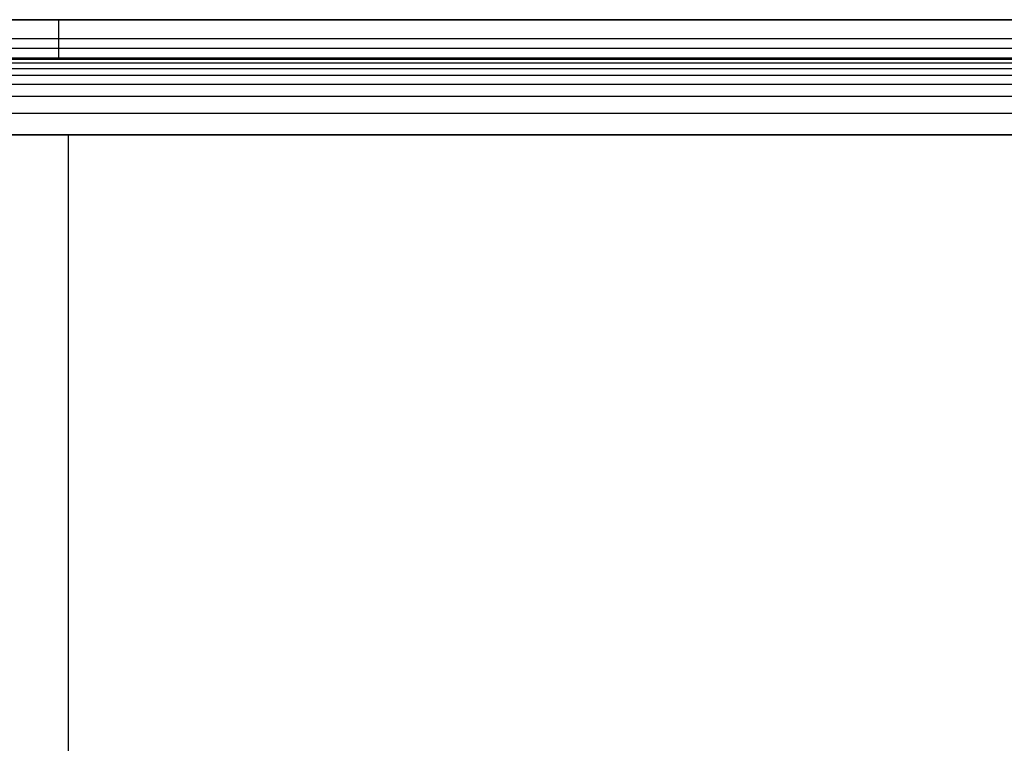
# Model space of a CAD drawing. Header units: millimetres. Extents: x -2489 to -2089, y -61 to 330.
# Tile 192 of 256: x -2191 to -2140, y 232 to 270. Entities that reach past the tile are written whole.
import ezdxf

# ---------------------------------------------------------------- set-up
doc = ezdxf.new("R2010")
doc.units = ezdxf.units.MM
doc.layers.add('Layer 01', color=7, linetype='Continuous', true_color=0x000000)

msp = doc.modelspace()

# ---------------------------------------------------------------- linework, layer by layer
at = {"layer": 'Layer 01'}
for p, q in [((-2288.829, 270, 5), (-2111.47, 270, 5)), ((-2189.329, 268), (-2189.329, 270)), ((-2188.829, 270), (-2188.829, 270, 10)), ((-2089.829, 269), (-2288.829, 269)), ((-2288.829, 268, 5), (-2111.47, 268, 5)), ((-2188.829, 268, 10), (-2188.829, 268)), ((-2288.829, 264, 15), (-2088.829, 264, 15)), ((-2188.829, 6, 16), (-2188.829, 264, 16)), ((-2188.829, 264, 14), (-2188.829, 264, 16)), ((-2188.829, 6, 14), (-2188.829, 264, 14))]:
    msp.add_line(p, q, dxfattribs=at)
for points, degree in [([(-2088.829, 270, 10), (-2188.829, 270, 10), (-2288.829, 270, 10)], 2), ([(-2288.829, 270), (-2189.329, 270), (-2089.829, 270)], 2), ([(-2088.829, 268.5, 14.5), (-2188.829, 268.5, 14.5), (-2288.829, 268.5, 14.5)], 2), ([(-2288.829, 268, 10), (-2222.163, 268, 10), (-2155.496, 268, 10), (-2088.829, 268, 10)], 3), ([(-2089.829, 268), (-2189.329, 268), (-2288.829, 268)], 2), ([(-2088.829, 267.926, 11.123), (-2188.829, 267.926, 11.123), (-2288.829, 267.926, 11.123)], 2), ([(-2088.829, 267.728, 11.993), (-2188.829, 267.728, 11.993), (-2288.829, 267.728, 11.993)], 2), ([(-2088.829, 267.441, 12.627), (-2188.829, 267.441, 12.627), (-2288.829, 267.441, 12.627)], 2), ([(-2088.829, 267.086, 13.086), (-2188.829, 267.086, 13.086), (-2288.829, 267.086, 13.086)], 2), ([(-2088.829, 266.627, 13.441), (-2188.829, 266.627, 13.441), (-2288.829, 266.627, 13.441)], 2), ([(-2088.829, 265.993, 13.728), (-2188.829, 265.993, 13.728), (-2288.829, 265.993, 13.728)], 2), ([(-2088.829, 265.123, 13.926), (-2188.829, 265.123, 13.926), (-2288.829, 265.123, 13.926)], 2), ([(-2288.829, 264, 16), (-2188.829, 264, 16), (-2088.829, 264, 16)], 2), ([(-2088.829, 264, 14), (-2155.496, 264, 14), (-2222.163, 264, 14), (-2288.829, 264, 14)], 3), ([(-2088.829, 264, 16), (-2188.829, 264, 16), (-2288.829, 264, 16)], 2), ([(-2088.829, 264, 14), (-2188.829, 264, 14), (-2288.829, 264, 14)], 2)]:
    msp.add_open_spline(points, degree=degree, dxfattribs=at)

doc.saveas('drawing.dxf')
